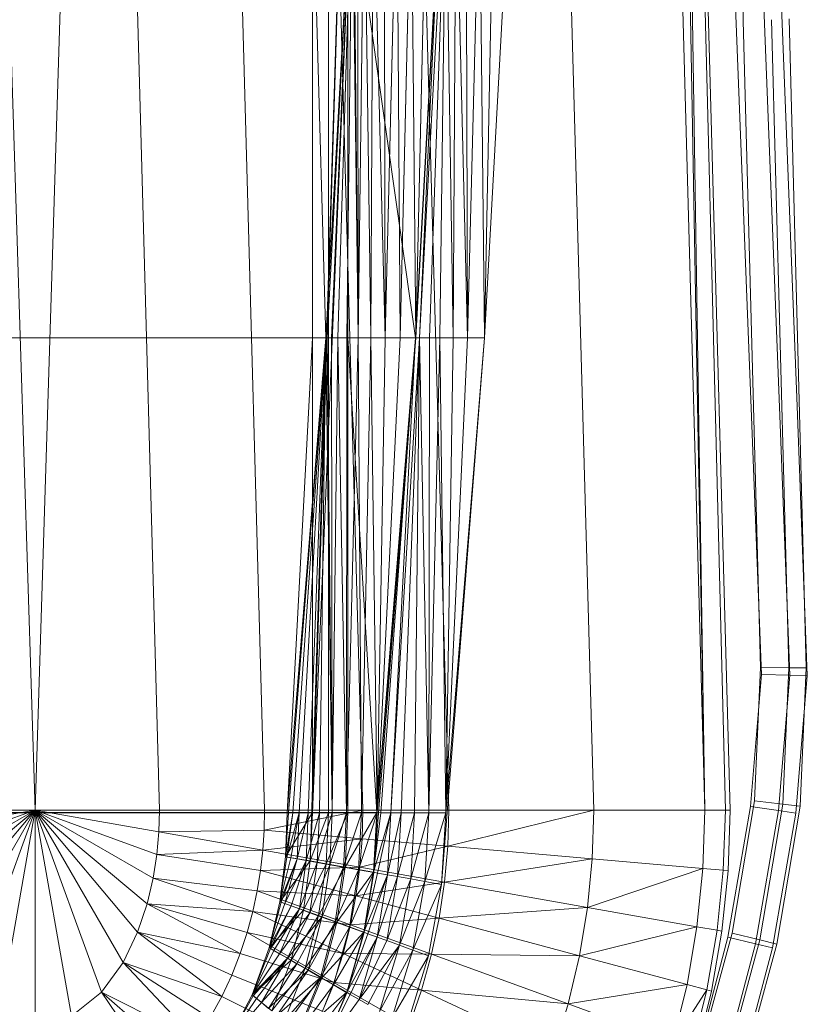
# Model space of a CAD drawing. Header units: metres. Extents: x 391.1 to 427.5, y 12.8 to 28.4.
# Tile 41 of 195: x 402.027 to 402.218, y 27.563 to 27.801. Entities that reach past the tile are written whole.
import ezdxf

# ---------------------------------------------------------------- set-up
doc = ezdxf.new("R2010")
doc.units = ezdxf.units.M
doc.layers.add('A-DETL-____-MBND', color=7, linetype='Continuous', lineweight=18)

# ---------------------------------------------------------------- blocks, each defined once
blk = doc.blocks.new('Family - Inodor PA-152684-03_ELEC_P0A')
at = {"layer": 'A-DETL-____-MBND', "color": 253, "true_color": 0xaaaaaa}
for p, q in [((0.3742, 0.40749), (0.36709, 0.72691)), ((0.3742, 0.40749), (0.36709, 0.72691)), ((0.18701, 0.7262), (0.20299, 0.21652)), ((0.21897, 0.7262), (0.20299, 0.21652)), ((0.21897, 0.7262), (0.23305, 0.21652)), ((0.24439, 0.7262), (0.25847, 0.21652)), ((0.26816, 0.7262), (0.28224, 0.21652)), ((0.28568, 0.7262), (0.26951, 0.2042)), ((0.26951, 0.2042), (0.28565, 0.7256)), ((0.26951, 0.2042), (0.28565, 0.7256)), ((0.27003, 0.21593), (0.28565, 0.7256)), ((0.27003, 0.21593), (0.28565, 0.7256)), ((0.28891, 0.7262), (0.30299, 0.21652)), ((0.32395, 0.7262), (0.33803, 0.21652)), ((0.35083, 0.7262), (0.36491, 0.21652)), ((0.35578, 0.7262), (0.36491, 0.21652)), ((0.35697, 0.7262), (0.36491, 0.21652)), ((0.35697, 0.7262), (0.36986, 0.21652)), ((0.35697, 0.7262), (0.37104, 0.21652)), ((0.27003, 0.44571), (0.27003, 0.33082)), ((0.27003, 0.44571), (0.27003, 0.33082)), ((0.27003, 0.44571), (0.27003, 0.33082)), ((0.27003, 0.44571), (0.2733, 0.33082)), ((0.27003, 0.44571), (0.27003, 0.33082)), ((0.27003, 0.44571), (0.2733, 0.33082)), ((0.27003, 0.21593), (0.27965, 0.44571)), ((0.27003, 0.21593), (0.27965, 0.44571)), ((0.27965, 0.44571), (0.2733, 0.33082)), ((0.2733, 0.33082), (0.27965, 0.44571)), ((0.27965, 0.44571), (0.2733, 0.33082)), ((0.2733, 0.33082), (0.27965, 0.44571)), ((0.27965, 0.44571), (0.27362, 0.33082)), ((0.27362, 0.33082), (0.27965, 0.44571)), ((0.27392, 0.44571), (0.27392, 0.33082)), ((0.27392, 0.44571), (0.27392, 0.33082)), ((0.27965, 0.44571), (0.2746, 0.33082)), ((0.2746, 0.33082), (0.27965, 0.44571)), ((0.27965, 0.44571), (0.2762, 0.33082)), ((0.2762, 0.33082), (0.27965, 0.44571)), ((0.27965, 0.44571), (0.27837, 0.33082)), ((0.27837, 0.33082), (0.27965, 0.44571)), ((0.27859, 0.44571), (0.27859, 0.33082)), ((0.27859, 0.44571), (0.29491, 0.33082)), ((0.27859, 0.44571), (0.27859, 0.33082)), ((0.27859, 0.44571), (0.29491, 0.33082)), ((0.27965, 0.44571), (0.28105, 0.33082)), ((0.27965, 0.44571), (0.28105, 0.33082)), ((0.27996, 0.44571), (0.28105, 0.33082)), ((0.27996, 0.44571), (0.28105, 0.33082)), ((0.28094, 0.44571), (0.28105, 0.33082)), ((0.28094, 0.44571), (0.28105, 0.33082)), ((0.28254, 0.44571), (0.28105, 0.33082)), ((0.28105, 0.33082), (0.28254, 0.44571)), ((0.28254, 0.44571), (0.28415, 0.33082)), ((0.28254, 0.44571), (0.28415, 0.33082)), ((0.28471, 0.44571), (0.28415, 0.33082)), ((0.28415, 0.33082), (0.28471, 0.44571)), ((0.28471, 0.44571), (0.28758, 0.33082)), ((0.28471, 0.44571), (0.28758, 0.33082)), ((0.28739, 0.44571), (0.28758, 0.33082)), ((0.28739, 0.44571), (0.28758, 0.33082)), ((0.29049, 0.44571), (0.28758, 0.33082)), ((0.28758, 0.33082), (0.29049, 0.44571)), ((0.29049, 0.44571), (0.29124, 0.33082)), ((0.29049, 0.44571), (0.29124, 0.33082)), ((0.29392, 0.44571), (0.29124, 0.33082)), ((0.29124, 0.33082), (0.29392, 0.44571)), ((0.29392, 0.44571), (0.29501, 0.33082)), ((0.29392, 0.44571), (0.29501, 0.33082)), ((0.30126, 0.44572), (0.29491, 0.33082)), ((0.29491, 0.33082), (0.30126, 0.44572)), ((0.29758, 0.44571), (0.29501, 0.33082)), ((0.29501, 0.33082), (0.29758, 0.44571)), ((0.29501, 0.33082), (0.30135, 0.44571)), ((0.30126, 0.44572), (0.29591, 0.33077)), ((0.29591, 0.33077), (0.30126, 0.44572)), ((0.29591, 0.33077), (0.30226, 0.44566)), ((0.29591, 0.33077), (0.30226, 0.44566)), ((0.30226, 0.44566), (0.29837, 0.33077)), ((0.29837, 0.33077), (0.30226, 0.44566)), ((0.30226, 0.44566), (0.3008, 0.33077)), ((0.3008, 0.33077), (0.30226, 0.44566)), ((0.30226, 0.44566), (0.30408, 0.33077)), ((0.30226, 0.44566), (0.30408, 0.33077)), ((0.30471, 0.44566), (0.30408, 0.33077)), ((0.30408, 0.33077), (0.30471, 0.44566)), ((0.30471, 0.44566), (0.3075, 0.33077)), ((0.30471, 0.44566), (0.3075, 0.33077)), ((0.30715, 0.44566), (0.3075, 0.33077)), ((0.30715, 0.44566), (0.3075, 0.33077)), ((0.31043, 0.44566), (0.3075, 0.33077)), ((0.3075, 0.33077), (0.31043, 0.44566)), ((0.31043, 0.44566), (0.3116, 0.33076)), ((0.31043, 0.44566), (0.3116, 0.33076)), ((0.31384, 0.44566), (0.3116, 0.33076)), ((0.3116, 0.33076), (0.31384, 0.44566)), ((0.3116, 0.33076), (0.31794, 0.44566)), ((0.37612, 0.31375), (0.37121, 0.44025)), ((0.37121, 0.44025), (0.37612, 0.31375)), ((0.37612, 0.31375), (0.37121, 0.44025)), ((0.37612, 0.31375), (0.37121, 0.44025)), ((0.37805, 0.44054), (0.38296, 0.31404)), ((0.37805, 0.44054), (0.38296, 0.31404)), ((0.38227, 0.44073), (0.38718, 0.31422)), ((0.38227, 0.44073), (0.38718, 0.31422)), ((0.37833, 0.25103), (0.3742, 0.40749)), ((0.37833, 0.25103), (0.3742, 0.40749)), ((0.38517, 0.25097), (0.38104, 0.40776)), ((0.38517, 0.25097), (0.38104, 0.40776)), ((0.3894, 0.25093), (0.38526, 0.40793)), ((0.3894, 0.25093), (0.38526, 0.40793)), ((0.13594, 0.33082), (0.27003, 0.33082)), ((0.13594, 0.33082), (0.27003, 0.33082)), ((0.13594, 0.33082), (0.27003, 0.33082)), ((0.13594, 0.33082), (0.27003, 0.33082)), ((0.2733, 0.33082), (0.26396, 0.21587)), ((0.26396, 0.21587), (0.27003, 0.33082)), ((0.26396, 0.21587), (0.27003, 0.33082)), ((0.2733, 0.33082), (0.26396, 0.21587)), ((0.26396, 0.21587), (0.2733, 0.33082)), ((0.26396, 0.21587), (0.27003, 0.33082)), ((0.26396, 0.21587), (0.27003, 0.33082)), ((0.2733, 0.33082), (0.26428, 0.21587)), ((0.26428, 0.21587), (0.2733, 0.33082)), ((0.2733, 0.33082), (0.26526, 0.21587)), ((0.26526, 0.21587), (0.2733, 0.33082)), ((0.2733, 0.33082), (0.26686, 0.21587)), ((0.26686, 0.21587), (0.2733, 0.33082)), ((0.2733, 0.33082), (0.26903, 0.21587)), ((0.26903, 0.21587), (0.2733, 0.33082)), ((0.27003, 0.33082), (0.2733, 0.33082)), ((0.27003, 0.33082), (0.27003, 0.21593)), ((0.27003, 0.21593), (0.27003, 0.33082)), ((0.27003, 0.33082), (0.27392, 0.33082)), ((0.27003, 0.33082), (0.27392, 0.33082)), ((0.27003, 0.33082), (0.27003, 0.21593)), ((0.27003, 0.33082), (0.27003, 0.21593)), ((0.2733, 0.33082), (0.27003, 0.21593)), ((0.27003, 0.33082), (0.27003, 0.21593)), ((0.27003, 0.21593), (0.2733, 0.33082)), ((0.2733, 0.33082), (0.2717, 0.21587)), ((0.2717, 0.21587), (0.2733, 0.33082)), ((0.2733, 0.33082), (0.27481, 0.21587)), ((0.2733, 0.33082), (0.27362, 0.33082)), ((0.2733, 0.33082), (0.27481, 0.21587)), ((0.2733, 0.33082), (0.27362, 0.33082)), ((0.27362, 0.33082), (0.27481, 0.21587)), ((0.27362, 0.33082), (0.2746, 0.33082)), ((0.27362, 0.33082), (0.27481, 0.21587)), ((0.27362, 0.33082), (0.2746, 0.33082)), ((0.27392, 0.33082), (0.27392, 0.21593)), ((0.27392, 0.33082), (0.27859, 0.33082)), ((0.27392, 0.33082), (0.27859, 0.33082)), ((0.27392, 0.33082), (0.27392, 0.21593)), ((0.2746, 0.33082), (0.27481, 0.21587)), ((0.2746, 0.33082), (0.2762, 0.33082)), ((0.2746, 0.33082), (0.27481, 0.21587)), ((0.2746, 0.33082), (0.2762, 0.33082)), ((0.2762, 0.33082), (0.27481, 0.21587)), ((0.27481, 0.21587), (0.2762, 0.33082)), ((0.2762, 0.33082), (0.27824, 0.21587)), ((0.2762, 0.33082), (0.27837, 0.33082)), ((0.2762, 0.33082), (0.27824, 0.21587)), ((0.2762, 0.33082), (0.27837, 0.33082)), ((0.27837, 0.33082), (0.27824, 0.21587)), ((0.27824, 0.21587), (0.27837, 0.33082)), ((0.27824, 0.21587), (0.28105, 0.33082)), ((0.27824, 0.21587), (0.28105, 0.33082)), ((0.27837, 0.33082), (0.28105, 0.33082)), ((0.27837, 0.33082), (0.28105, 0.33082)), ((0.27859, 0.33082), (0.27859, 0.21593)), ((0.29491, 0.33082), (0.27859, 0.33082)), ((0.27859, 0.33082), (0.28557, 0.21593)), ((0.27859, 0.33082), (0.27859, 0.21593)), ((0.27859, 0.33082), (0.29491, 0.33082)), ((0.27859, 0.33082), (0.28557, 0.21593)), ((0.28105, 0.33082), (0.28189, 0.21587)), ((0.28105, 0.33082), (0.28415, 0.33082)), ((0.28105, 0.33082), (0.28189, 0.21587)), ((0.28105, 0.33082), (0.28415, 0.33082)), ((0.28415, 0.33082), (0.28189, 0.21587)), ((0.28189, 0.21587), (0.28415, 0.33082)), ((0.28415, 0.33082), (0.28567, 0.21587)), ((0.28415, 0.33082), (0.28758, 0.33082)), ((0.28415, 0.33082), (0.28758, 0.33082)), ((0.28415, 0.33082), (0.28567, 0.21587)), ((0.2849, 0.20142), (0.29501, 0.33082)), ((0.29491, 0.33082), (0.28557, 0.21593)), ((0.28557, 0.21593), (0.29491, 0.33082)), ((0.28758, 0.33082), (0.28567, 0.21587)), ((0.28567, 0.21587), (0.29501, 0.33082)), ((0.28567, 0.21587), (0.28758, 0.33082)), ((0.28567, 0.21587), (0.29124, 0.33082)), ((0.28567, 0.21587), (0.29124, 0.33082)), ((0.28567, 0.21587), (0.29501, 0.33082)), ((0.29491, 0.33082), (0.28657, 0.21587)), ((0.28657, 0.21587), (0.29491, 0.33082)), ((0.28758, 0.33082), (0.29124, 0.33082)), ((0.28758, 0.33082), (0.29124, 0.33082)), ((0.29491, 0.33082), (0.28902, 0.21587)), ((0.28902, 0.21587), (0.29491, 0.33082)), ((0.28902, 0.21587), (0.29591, 0.33077)), ((0.28902, 0.21587), (0.29591, 0.33077)), ((0.29124, 0.33082), (0.29501, 0.33082)), ((0.29124, 0.33082), (0.29501, 0.33082)), ((0.29591, 0.33077), (0.29146, 0.21587)), ((0.29146, 0.21587), (0.29591, 0.33077)), ((0.29591, 0.33077), (0.29474, 0.21587)), ((0.29474, 0.21587), (0.29591, 0.33077)), ((0.29491, 0.33082), (0.29591, 0.33077)), ((0.29491, 0.33082), (0.29591, 0.33077)), ((0.29591, 0.33077), (0.29816, 0.21587)), ((0.29591, 0.33077), (0.29837, 0.33077)), ((0.29591, 0.33077), (0.29816, 0.21587)), ((0.29591, 0.33077), (0.29837, 0.33077)), ((0.29837, 0.33077), (0.29816, 0.21587)), ((0.29816, 0.21587), (0.29837, 0.33077)), ((0.29816, 0.21587), (0.3008, 0.33077)), ((0.29816, 0.21587), (0.3008, 0.33077)), ((0.29837, 0.33077), (0.3008, 0.33077)), ((0.29837, 0.33077), (0.3008, 0.33077)), ((0.3008, 0.33077), (0.30225, 0.21587)), ((0.3008, 0.33077), (0.30408, 0.33077)), ((0.3008, 0.33077), (0.30225, 0.21587)), ((0.3008, 0.33077), (0.30408, 0.33077)), ((0.30124, 0.19854), (0.3116, 0.33076)), ((0.30408, 0.33077), (0.30225, 0.21587)), ((0.30225, 0.21587), (0.30408, 0.33077)), ((0.30225, 0.21587), (0.3075, 0.33077)), ((0.30225, 0.21587), (0.3075, 0.33077)), ((0.30225, 0.21587), (0.3116, 0.33076)), ((0.30225, 0.21587), (0.3116, 0.33076)), ((0.30408, 0.33077), (0.3075, 0.33077)), ((0.30408, 0.33077), (0.3075, 0.33077)), ((0.3075, 0.33077), (0.3116, 0.33076)), ((0.3075, 0.33077), (0.3116, 0.33076)), ((0.37858, 0.24933), (0.37612, 0.31375)), ((0.37612, 0.31375), (0.37858, 0.24933)), ((0.37858, 0.24933), (0.37612, 0.31375)), ((0.37858, 0.24933), (0.37612, 0.31375)), ((0.38296, 0.31404), (0.38543, 0.24916)), ((0.38296, 0.31404), (0.38543, 0.24916)), ((0.38718, 0.31422), (0.38966, 0.24905)), ((0.38718, 0.31422), (0.38966, 0.24905)), ((0.37692, 0.21873), (0.37833, 0.25103)), ((0.37692, 0.21873), (0.37833, 0.25103)), ((0.38517, 0.25097), (0.37833, 0.25103)), ((0.37833, 0.25103), (0.38517, 0.25097)), ((0.38373, 0.21793), (0.38517, 0.25097)), ((0.38373, 0.21793), (0.38517, 0.25097)), ((0.3894, 0.25093), (0.38517, 0.25097)), ((0.38517, 0.25097), (0.3894, 0.25093)), ((0.38794, 0.21744), (0.3894, 0.25093)), ((0.38794, 0.21744), (0.3894, 0.25093)), ((0.3759, 0.21736), (0.37858, 0.24933)), ((0.37858, 0.24933), (0.3759, 0.21736)), ((0.3759, 0.21736), (0.37858, 0.24933)), ((0.3759, 0.21736), (0.37858, 0.24933)), ((0.38543, 0.24916), (0.37858, 0.24933)), ((0.37858, 0.24933), (0.38543, 0.24916)), ((0.38543, 0.24916), (0.38269, 0.2164)), ((0.38543, 0.24916), (0.38269, 0.2164)), ((0.38966, 0.24905), (0.38543, 0.24916)), ((0.38543, 0.24916), (0.38966, 0.24905)), ((0.38966, 0.24905), (0.38688, 0.2158)), ((0.38966, 0.24905), (0.38688, 0.2158)), ((0.37046, 0.18578), (0.3759, 0.21736)), ((0.3759, 0.21736), (0.37046, 0.18578)), ((0.37046, 0.18578), (0.3759, 0.21736)), ((0.37046, 0.18578), (0.3759, 0.21736)), ((0.37152, 0.18674), (0.37692, 0.21873)), ((0.37152, 0.18674), (0.37692, 0.21873)), ((0.38269, 0.2164), (0.3759, 0.21736)), ((0.3759, 0.21736), (0.38269, 0.2164)), ((0.38373, 0.21793), (0.37692, 0.21873)), ((0.37692, 0.21873), (0.38373, 0.21793)), ((0.3782, 0.18512), (0.38373, 0.21793)), ((0.3782, 0.18512), (0.38373, 0.21793)), ((0.38232, 0.18411), (0.38794, 0.21744)), ((0.38232, 0.18411), (0.38794, 0.21744)), ((0.38794, 0.21744), (0.38373, 0.21793)), ((0.38373, 0.21793), (0.38794, 0.21744)), ((0.27003, 0.21593), (0.13594, 0.21593)), ((0.13594, 0.21593), (0.27003, 0.21593)), ((0.142, 0.21587), (0.26396, 0.21587)), ((0.142, 0.21587), (0.26396, 0.21587)), ((0.17293, 0.21652), (0.20299, 0.21652)), ((0.20299, 0.21652), (0.17309, 0.21124)), ((0.20299, 0.21652), (0.17357, 0.20581)), ((0.20299, 0.21652), (0.17447, 0.20005)), ((0.20299, 0.21652), (0.17593, 0.19381)), ((0.20299, 0.21652), (0.17822, 0.18699)), ((0.20299, 0.21652), (0.18172, 0.17968)), ((0.20299, 0.21652), (0.18695, 0.17244)), ((0.20299, 0.21652), (0.1942, 0.16667)), ((0.20299, 0.21652), (0.20299, 0.16439)), ((0.20299, 0.21652), (0.21178, 0.16667)), ((0.20299, 0.21652), (0.21904, 0.17244)), ((0.23305, 0.21652), (0.20299, 0.21652)), ((0.20299, 0.21652), (0.22426, 0.17968)), ((0.20299, 0.21652), (0.22776, 0.18699)), ((0.20299, 0.21652), (0.23005, 0.19381)), ((0.20299, 0.21652), (0.23151, 0.20005)), ((0.20299, 0.21652), (0.23241, 0.20581)), ((0.20299, 0.21652), (0.2329, 0.21124)), ((0.23305, 0.21652), (0.2329, 0.21124)), ((0.25847, 0.21652), (0.23305, 0.21652)), ((0.25847, 0.21652), (0.25836, 0.21167)), ((0.28224, 0.21652), (0.25836, 0.21167)), ((0.25847, 0.21652), (0.28224, 0.21652)), ((0.26352, 0.20519), (0.27003, 0.21593)), ((0.26352, 0.20519), (0.27003, 0.21593)), ((0.26396, 0.21587), (0.26352, 0.20519)), ((0.26352, 0.20519), (0.26526, 0.21587)), ((0.26352, 0.20519), (0.26396, 0.21587)), ((0.26352, 0.20519), (0.26428, 0.21587)), ((0.26352, 0.20519), (0.26428, 0.21587)), ((0.26352, 0.20519), (0.26526, 0.21587)), ((0.26352, 0.20519), (0.26396, 0.21587)), ((0.26352, 0.20519), (0.26396, 0.21587)), ((0.26526, 0.21587), (0.26383, 0.20514)), ((0.26383, 0.20514), (0.26686, 0.21587)), ((0.26383, 0.20514), (0.26526, 0.21587)), ((0.26383, 0.20514), (0.26686, 0.21587)), ((0.27003, 0.21593), (0.26396, 0.21587)), ((0.26396, 0.21587), (0.27003, 0.21593)), ((0.26396, 0.21587), (0.27003, 0.21593)), ((0.26396, 0.21587), (0.26428, 0.21587)), ((0.26396, 0.21587), (0.26428, 0.21587)), ((0.26428, 0.21587), (0.26526, 0.21587)), ((0.26428, 0.21587), (0.26526, 0.21587)), ((0.26686, 0.21587), (0.2648, 0.20497)), ((0.2648, 0.20497), (0.26686, 0.21587)), ((0.26526, 0.21587), (0.26686, 0.21587)), ((0.26526, 0.21587), (0.26686, 0.21587)), ((0.26686, 0.21587), (0.26637, 0.20469)), ((0.26637, 0.20469), (0.26686, 0.21587)), ((0.26637, 0.20469), (0.26903, 0.21587)), ((0.26637, 0.20469), (0.26903, 0.21587)), ((0.26686, 0.21587), (0.26903, 0.21587)), ((0.26686, 0.21587), (0.26903, 0.21587)), ((0.26903, 0.21587), (0.26851, 0.20431)), ((0.26851, 0.20431), (0.26903, 0.21587)), ((0.26851, 0.20431), (0.2717, 0.21587)), ((0.26851, 0.20431), (0.2717, 0.21587)), ((0.26903, 0.21587), (0.2717, 0.21587)), ((0.26903, 0.21587), (0.2717, 0.21587)), ((0.27003, 0.21593), (0.26951, 0.2042)), ((0.26951, 0.2042), (0.27003, 0.21593)), ((0.26951, 0.2042), (0.27392, 0.21593)), ((0.26951, 0.2042), (0.27392, 0.21593)), ((0.27003, 0.21593), (0.26951, 0.2042)), ((0.26951, 0.2042), (0.27003, 0.21593)), ((0.27003, 0.21593), (0.27392, 0.21593)), ((0.27003, 0.21593), (0.27392, 0.21593)), ((0.2717, 0.21587), (0.27115, 0.20385)), ((0.27115, 0.20385), (0.2717, 0.21587)), ((0.27115, 0.20385), (0.27481, 0.21587)), ((0.27115, 0.20385), (0.27481, 0.21587)), ((0.2717, 0.21587), (0.27481, 0.21587)), ((0.2717, 0.21587), (0.27481, 0.21587)), ((0.27392, 0.21593), (0.27334, 0.20352)), ((0.27334, 0.20352), (0.27392, 0.21593)), ((0.27334, 0.20352), (0.27859, 0.21593)), ((0.27334, 0.20352), (0.27859, 0.21593)), ((0.27392, 0.21593), (0.27859, 0.21593)), ((0.27392, 0.21593), (0.27859, 0.21593)), ((0.27481, 0.21587), (0.2742, 0.20331)), ((0.2742, 0.20331), (0.27481, 0.21587)), ((0.2742, 0.20331), (0.27824, 0.21587)), ((0.2742, 0.20331), (0.27824, 0.21587)), ((0.27481, 0.21587), (0.27824, 0.21587)), ((0.27481, 0.21587), (0.27824, 0.21587)), ((0.27824, 0.21587), (0.27758, 0.20272)), ((0.27758, 0.20272), (0.27824, 0.21587)), ((0.27758, 0.20272), (0.28189, 0.21587)), ((0.27758, 0.20272), (0.28189, 0.21587)), ((0.27859, 0.21593), (0.27794, 0.20271)), ((0.27794, 0.20271), (0.27859, 0.21593)), ((0.27794, 0.20271), (0.28557, 0.21593)), ((0.27794, 0.20271), (0.28557, 0.21593)), ((0.27824, 0.21587), (0.28189, 0.21587)), ((0.27824, 0.21587), (0.28189, 0.21587)), ((0.27859, 0.21593), (0.28557, 0.21593)), ((0.28557, 0.21593), (0.27859, 0.21593)), ((0.28189, 0.21587), (0.28118, 0.20208)), ((0.28118, 0.20208), (0.28189, 0.21587)), ((0.28118, 0.20208), (0.28567, 0.21587)), ((0.28118, 0.20208), (0.28567, 0.21587)), ((0.28189, 0.21587), (0.28567, 0.21587)), ((0.28189, 0.21587), (0.28567, 0.21587)), ((0.28224, 0.21652), (0.28205, 0.2096)), ((0.28224, 0.21652), (0.30299, 0.21652)), ((0.28557, 0.21593), (0.28482, 0.2015)), ((0.28482, 0.2015), (0.28557, 0.21593)), ((0.28482, 0.2015), (0.28657, 0.21587)), ((0.28482, 0.2015), (0.28902, 0.21587)), ((0.28482, 0.2015), (0.28657, 0.21587)), ((0.28482, 0.2015), (0.28902, 0.21587)), ((0.28567, 0.21587), (0.2849, 0.20142)), ((0.2849, 0.20142), (0.28567, 0.21587)), ((0.28557, 0.21593), (0.28657, 0.21587)), ((0.28557, 0.21593), (0.28657, 0.21587)), ((0.28902, 0.21587), (0.28579, 0.20127)), ((0.28579, 0.20127), (0.28902, 0.21587)), ((0.28657, 0.21587), (0.28902, 0.21587)), ((0.28657, 0.21587), (0.28902, 0.21587)), ((0.28902, 0.21587), (0.28821, 0.20085)), ((0.28821, 0.20085), (0.28902, 0.21587)), ((0.28821, 0.20085), (0.29146, 0.21587)), ((0.28821, 0.20085), (0.29146, 0.21587)), ((0.28902, 0.21587), (0.29146, 0.21587)), ((0.28902, 0.21587), (0.29146, 0.21587)), ((0.29146, 0.21587), (0.29061, 0.20042)), ((0.29061, 0.20042), (0.29146, 0.21587)), ((0.29061, 0.20042), (0.29474, 0.21587)), ((0.29061, 0.20042), (0.29474, 0.21587)), ((0.29146, 0.21587), (0.29474, 0.21587)), ((0.29146, 0.21587), (0.29474, 0.21587)), ((0.29474, 0.21587), (0.29384, 0.19985)), ((0.29384, 0.19985), (0.29474, 0.21587)), ((0.29384, 0.19985), (0.29816, 0.21587)), ((0.29384, 0.19985), (0.29816, 0.21587)), ((0.29474, 0.21587), (0.29816, 0.21587)), ((0.29474, 0.21587), (0.29816, 0.21587)), ((0.29816, 0.21587), (0.2972, 0.19926)), ((0.2972, 0.19926), (0.29816, 0.21587)), ((0.2972, 0.19926), (0.30225, 0.21587)), ((0.2972, 0.19926), (0.30225, 0.21587)), ((0.29816, 0.21587), (0.30225, 0.21587)), ((0.29816, 0.21587), (0.30225, 0.21587)), ((0.30225, 0.21587), (0.30124, 0.19854)), ((0.30124, 0.19854), (0.30225, 0.21587)), ((0.30299, 0.21652), (0.30274, 0.20779)), ((0.33803, 0.21652), (0.30274, 0.20779)), ((0.30299, 0.21652), (0.33803, 0.21652)), ((0.33803, 0.21652), (0.33765, 0.20474)), ((0.33803, 0.21652), (0.36491, 0.21652)), ((0.36491, 0.21652), (0.36443, 0.20239)), ((0.36986, 0.21652), (0.36491, 0.21652)), ((0.36986, 0.21652), (0.36936, 0.20196)), ((0.37104, 0.21652), (0.36986, 0.21652)), ((0.37104, 0.21652), (0.37054, 0.20186)), ((0.38269, 0.2164), (0.37714, 0.18417)), ((0.38269, 0.2164), (0.37714, 0.18417)), ((0.38688, 0.2158), (0.38126, 0.18317)), ((0.38688, 0.2158), (0.38126, 0.18317)), ((0.38688, 0.2158), (0.38269, 0.2164)), ((0.38269, 0.2164), (0.38688, 0.2158)), ((0.2329, 0.21124), (0.23241, 0.20581)), ((0.25836, 0.21167), (0.2329, 0.21124)), ((0.2329, 0.21124), (0.25803, 0.20681)), ((0.25836, 0.21167), (0.25803, 0.20681)), ((0.25836, 0.21167), (0.28205, 0.2096)), ((0.28205, 0.2096), (0.25803, 0.20681)), ((0.28205, 0.2096), (0.28149, 0.20268)), ((0.30274, 0.20779), (0.28149, 0.20268)), ((0.28205, 0.2096), (0.30274, 0.20779)), ((0.30274, 0.20779), (0.30196, 0.19907)), ((0.30274, 0.20779), (0.33765, 0.20474)), ((0.23241, 0.20581), (0.23151, 0.20005)), ((0.25803, 0.20681), (0.23241, 0.20581)), ((0.23241, 0.20581), (0.25747, 0.20192)), ((0.25803, 0.20681), (0.25747, 0.20192)), ((0.25803, 0.20681), (0.28149, 0.20268)), ((0.26352, 0.20519), (0.26214, 0.19434)), ((0.26214, 0.19434), (0.26352, 0.20519)), ((0.26352, 0.20519), (0.26214, 0.19434)), ((0.26214, 0.19434), (0.26352, 0.20519)), ((0.26214, 0.19434), (0.26383, 0.20514)), ((0.26214, 0.19434), (0.26383, 0.20514)), ((0.26214, 0.19434), (0.2648, 0.20497)), ((0.26214, 0.19434), (0.2648, 0.20497)), ((0.26352, 0.20519), (0.26383, 0.20514)), ((0.26352, 0.20519), (0.26383, 0.20514)), ((0.26352, 0.20519), (0.26951, 0.2042)), ((0.26352, 0.20519), (0.26951, 0.2042)), ((0.26383, 0.20514), (0.2648, 0.20497)), ((0.26383, 0.20514), (0.2648, 0.20497)), ((0.2648, 0.20497), (0.26637, 0.20469)), ((0.2648, 0.20497), (0.26637, 0.20469)), ((0.28149, 0.20268), (0.25747, 0.20192)), ((0.26214, 0.19434), (0.26637, 0.20469)), ((0.26214, 0.19434), (0.26637, 0.20469)), ((0.26214, 0.19434), (0.26951, 0.2042)), ((0.26214, 0.19434), (0.26951, 0.2042)), ((0.26637, 0.20469), (0.26244, 0.19423)), ((0.26244, 0.19423), (0.26637, 0.20469)), ((0.26637, 0.20469), (0.26336, 0.19389)), ((0.26336, 0.19389), (0.26637, 0.20469)), ((0.26336, 0.19389), (0.26851, 0.20431)), ((0.26336, 0.19389), (0.26851, 0.20431)), ((0.26851, 0.20431), (0.26486, 0.19335)), ((0.26486, 0.19335), (0.26851, 0.20431)), ((0.26637, 0.20469), (0.26851, 0.20431)), ((0.26637, 0.20469), (0.26851, 0.20431)), ((0.26851, 0.20431), (0.2669, 0.1926)), ((0.2669, 0.1926), (0.26851, 0.20431)), ((0.2669, 0.1926), (0.27115, 0.20385)), ((0.2669, 0.1926), (0.27115, 0.20385)), ((0.26951, 0.2042), (0.26786, 0.19232)), ((0.26786, 0.19232), (0.26951, 0.2042)), ((0.26951, 0.2042), (0.26786, 0.19232)), ((0.26786, 0.19232), (0.27334, 0.20352)), ((0.26786, 0.19232), (0.27334, 0.20352)), ((0.26851, 0.20431), (0.27115, 0.20385)), ((0.26851, 0.20431), (0.27115, 0.20385)), ((0.27115, 0.20385), (0.26942, 0.19169)), ((0.26942, 0.19169), (0.27115, 0.20385)), ((0.26942, 0.19169), (0.2742, 0.20331)), ((0.26942, 0.19169), (0.2742, 0.20331)), ((0.26951, 0.2042), (0.27334, 0.20352)), ((0.26951, 0.2042), (0.27334, 0.20352)), ((0.27115, 0.20385), (0.2742, 0.20331)), ((0.27115, 0.20385), (0.2742, 0.20331)), ((0.27334, 0.20352), (0.27152, 0.19099)), ((0.27152, 0.19099), (0.27334, 0.20352)), ((0.27152, 0.19099), (0.27794, 0.20271)), ((0.27152, 0.19099), (0.27794, 0.20271)), ((0.2742, 0.20331), (0.27233, 0.19063)), ((0.27233, 0.19063), (0.2742, 0.20331)), ((0.27233, 0.19063), (0.27758, 0.20272)), ((0.27233, 0.19063), (0.27758, 0.20272)), ((0.27334, 0.20352), (0.27794, 0.20271)), ((0.27334, 0.20352), (0.27794, 0.20271)), ((0.2742, 0.20331), (0.27758, 0.20272)), ((0.2742, 0.20331), (0.27758, 0.20272)), ((0.27758, 0.20272), (0.27556, 0.18945)), ((0.27556, 0.18945), (0.27758, 0.20272)), ((0.27794, 0.20271), (0.27591, 0.18939)), ((0.27591, 0.18939), (0.27794, 0.20271)), ((0.27758, 0.20272), (0.28118, 0.20208)), ((0.27758, 0.20272), (0.28118, 0.20208)), ((0.27794, 0.20271), (0.28482, 0.2015)), ((0.27794, 0.20271), (0.28482, 0.2015)), ((0.28149, 0.20268), (0.28055, 0.19574)), ((0.28149, 0.20268), (0.30196, 0.19907)), ((0.33765, 0.20474), (0.30196, 0.19907)), ((0.33765, 0.20474), (0.3365, 0.19298)), ((0.33765, 0.20474), (0.36443, 0.20239)), ((0.25747, 0.20192), (0.25668, 0.19698)), ((0.25747, 0.20192), (0.28055, 0.19574)), ((0.27556, 0.18945), (0.28118, 0.20208)), ((0.27556, 0.18945), (0.28118, 0.20208)), ((0.27591, 0.18939), (0.28482, 0.2015)), ((0.27591, 0.18939), (0.28482, 0.2015)), ((0.28118, 0.20208), (0.27899, 0.1882)), ((0.27899, 0.1882), (0.28118, 0.20208)), ((0.27899, 0.1882), (0.2849, 0.20142)), ((0.27899, 0.1882), (0.2849, 0.20142)), ((0.28118, 0.20208), (0.2849, 0.20142)), ((0.28118, 0.20208), (0.2849, 0.20142)), ((0.28482, 0.2015), (0.28247, 0.187)), ((0.28247, 0.187), (0.28482, 0.2015)), ((0.28247, 0.187), (0.28579, 0.20127)), ((0.28247, 0.187), (0.28579, 0.20127)), ((0.28247, 0.187), (0.28821, 0.20085)), ((0.28247, 0.187), (0.28821, 0.20085)), ((0.2849, 0.20142), (0.28254, 0.18691)), ((0.28821, 0.20085), (0.28339, 0.18661)), ((0.28339, 0.18661), (0.28821, 0.20085)), ((0.28482, 0.2015), (0.28579, 0.20127)), ((0.28482, 0.2015), (0.28579, 0.20127)), ((0.28821, 0.20085), (0.28569, 0.18577)), ((0.28569, 0.18577), (0.28821, 0.20085)), ((0.28569, 0.18577), (0.29061, 0.20042)), ((0.28569, 0.18577), (0.29061, 0.20042)), ((0.28579, 0.20127), (0.28821, 0.20085)), ((0.28579, 0.20127), (0.28821, 0.20085)), ((0.29061, 0.20042), (0.28798, 0.18494)), ((0.28798, 0.18494), (0.29061, 0.20042)), ((0.28821, 0.20085), (0.29061, 0.20042)), ((0.28821, 0.20085), (0.29061, 0.20042)), ((0.29061, 0.20042), (0.29384, 0.19985)), ((0.29061, 0.20042), (0.29384, 0.19985)), ((0.36443, 0.20239), (0.3365, 0.19298)), ((0.36443, 0.20239), (0.363, 0.1883)), ((0.36443, 0.20239), (0.36936, 0.20196)), ((0.36936, 0.20196), (0.36787, 0.18745)), ((0.37054, 0.20186), (0.36904, 0.18724)), ((0.36936, 0.20196), (0.37054, 0.20186)), ((0.23151, 0.20005), (0.23005, 0.19381)), ((0.23151, 0.20005), (0.25562, 0.19198)), ((0.25668, 0.19698), (0.23151, 0.20005)), ((0.30196, 0.19907), (0.28055, 0.19574)), ((0.28798, 0.18494), (0.29384, 0.19985)), ((0.28798, 0.18494), (0.29384, 0.19985)), ((0.29384, 0.19985), (0.29107, 0.18381)), ((0.29107, 0.18381), (0.29384, 0.19985)), ((0.29107, 0.18381), (0.2972, 0.19926)), ((0.29107, 0.18381), (0.2972, 0.19926)), ((0.29384, 0.19985), (0.2972, 0.19926)), ((0.29384, 0.19985), (0.2972, 0.19926)), ((0.2972, 0.19926), (0.29428, 0.18265)), ((0.29428, 0.18265), (0.2972, 0.19926)), ((0.29428, 0.18265), (0.30124, 0.19854)), ((0.29428, 0.18265), (0.30124, 0.19854)), ((0.2972, 0.19926), (0.30124, 0.19854)), ((0.2972, 0.19926), (0.30124, 0.19854)), ((0.30124, 0.19854), (0.29813, 0.18124)), ((0.30196, 0.19907), (0.30067, 0.19035)), ((0.30196, 0.19907), (0.3365, 0.19298)), ((0.25668, 0.19698), (0.25562, 0.19198)), ((0.25668, 0.19698), (0.27921, 0.18878)), ((0.28055, 0.19574), (0.25668, 0.19698)), ((0.28055, 0.19574), (0.27921, 0.18878)), ((0.28055, 0.19574), (0.30067, 0.19035)), ((0.23005, 0.19381), (0.22776, 0.18699)), ((0.23005, 0.19381), (0.25259, 0.18179)), ((0.25562, 0.19198), (0.23005, 0.19381)), ((0.23005, 0.19381), (0.25427, 0.18692)), ((0.26214, 0.19434), (0.25959, 0.18319)), ((0.25959, 0.18319), (0.26214, 0.19434)), ((0.26214, 0.19434), (0.25959, 0.18319)), ((0.25959, 0.18319), (0.26214, 0.19434)), ((0.25959, 0.18319), (0.26244, 0.19423)), ((0.25959, 0.18319), (0.26244, 0.19423)), ((0.25959, 0.18319), (0.26336, 0.19389)), ((0.25959, 0.18319), (0.26336, 0.19389)), ((0.25959, 0.18319), (0.26486, 0.19335)), ((0.25959, 0.18319), (0.26486, 0.19335)), ((0.26486, 0.19335), (0.25986, 0.18303)), ((0.25986, 0.18303), (0.26486, 0.19335)), ((0.26214, 0.19434), (0.26244, 0.19423)), ((0.26214, 0.19434), (0.26244, 0.19423)), ((0.26214, 0.19434), (0.26786, 0.19232)), ((0.26214, 0.19434), (0.26786, 0.19232)), ((0.26244, 0.19423), (0.26336, 0.19389)), ((0.26244, 0.19423), (0.26336, 0.19389)), ((0.26336, 0.19389), (0.26486, 0.19335)), ((0.26336, 0.19389), (0.26486, 0.19335)), ((0.26486, 0.19335), (0.2669, 0.1926)), ((0.26486, 0.19335), (0.2669, 0.1926)), ((0.3365, 0.19298), (0.30067, 0.19035)), ((0.3365, 0.19298), (0.33458, 0.18126)), ((0.3365, 0.19298), (0.363, 0.1883)), ((0.25562, 0.19198), (0.25427, 0.18692)), ((0.25562, 0.19198), (0.27744, 0.1818)), ((0.27921, 0.18878), (0.25562, 0.19198)), ((0.25959, 0.18319), (0.26786, 0.19232)), ((0.25959, 0.18319), (0.26786, 0.19232)), ((0.25986, 0.18303), (0.2669, 0.1926)), ((0.25986, 0.18303), (0.2669, 0.1926)), ((0.2669, 0.1926), (0.26071, 0.18254)), ((0.26071, 0.18254), (0.2669, 0.1926)), ((0.2669, 0.1926), (0.26209, 0.18174)), ((0.26209, 0.18174), (0.2669, 0.1926)), ((0.26209, 0.18174), (0.26942, 0.19169)), ((0.26209, 0.18174), (0.26942, 0.19169)), ((0.26942, 0.19169), (0.26397, 0.18066)), ((0.26397, 0.18066), (0.26942, 0.19169)), ((0.26397, 0.18066), (0.27233, 0.19063)), ((0.26397, 0.18066), (0.27233, 0.19063)), ((0.26786, 0.19232), (0.26487, 0.18021)), ((0.26487, 0.18021), (0.26786, 0.19232)), ((0.26786, 0.19232), (0.26487, 0.18021)), ((0.26487, 0.18021), (0.27152, 0.19099)), ((0.26487, 0.18021), (0.27152, 0.19099)), ((0.27233, 0.19063), (0.26629, 0.17932)), ((0.26629, 0.17932), (0.27233, 0.19063)), ((0.2669, 0.1926), (0.26942, 0.19169)), ((0.2669, 0.1926), (0.26942, 0.19169)), ((0.26786, 0.19232), (0.27152, 0.19099)), ((0.26786, 0.19232), (0.27152, 0.19099)), ((0.27152, 0.19099), (0.26824, 0.17826)), ((0.26824, 0.17826), (0.27152, 0.19099)), ((0.27233, 0.19063), (0.26898, 0.17777)), ((0.26898, 0.17777), (0.27233, 0.19063)), ((0.26942, 0.19169), (0.27233, 0.19063)), ((0.26942, 0.19169), (0.27233, 0.19063)), ((0.27152, 0.19099), (0.27591, 0.18939)), ((0.27152, 0.19099), (0.27591, 0.18939)), ((0.27233, 0.19063), (0.27556, 0.18945)), ((0.27233, 0.19063), (0.27556, 0.18945)), ((0.26824, 0.17826), (0.27591, 0.18939)), ((0.26824, 0.17826), (0.27591, 0.18939)), ((0.26898, 0.17777), (0.27556, 0.18945)), ((0.26898, 0.17777), (0.27556, 0.18945)), ((0.27556, 0.18945), (0.27195, 0.17605)), ((0.27195, 0.17605), (0.27556, 0.18945)), ((0.27195, 0.17605), (0.27899, 0.1882)), ((0.27195, 0.17605), (0.27899, 0.1882)), ((0.27591, 0.18939), (0.27228, 0.17592)), ((0.27228, 0.17592), (0.27591, 0.18939)), ((0.27899, 0.1882), (0.27512, 0.17422)), ((0.27512, 0.17422), (0.27899, 0.1882)), ((0.27556, 0.18945), (0.27899, 0.1882)), ((0.27556, 0.18945), (0.27899, 0.1882)), ((0.27591, 0.18939), (0.28247, 0.187)), ((0.27591, 0.18939), (0.28247, 0.187)), ((0.27921, 0.18878), (0.27744, 0.1818)), ((0.27899, 0.1882), (0.28254, 0.18691)), ((0.27899, 0.1882), (0.28254, 0.18691)), ((0.30067, 0.19035), (0.27921, 0.18878)), ((0.27921, 0.18878), (0.29882, 0.18164)), ((0.30067, 0.19035), (0.29882, 0.18164)), ((0.30067, 0.19035), (0.33458, 0.18126)), ((0.363, 0.1883), (0.33458, 0.18126)), ((0.363, 0.1883), (0.36059, 0.17429)), ((0.363, 0.1883), (0.36787, 0.18745)), ((0.22776, 0.18699), (0.22426, 0.17968)), ((0.22776, 0.18699), (0.24811, 0.1714)), ((0.25259, 0.18179), (0.22776, 0.18699)), ((0.22776, 0.18699), (0.25056, 0.17661)), ((0.25427, 0.18692), (0.25259, 0.18179)), ((0.25427, 0.18692), (0.27521, 0.17482)), ((0.27744, 0.1818), (0.25427, 0.18692)), ((0.27228, 0.17592), (0.28247, 0.187)), ((0.27228, 0.17592), (0.28247, 0.187)), ((0.27512, 0.17422), (0.28254, 0.18691)), ((0.27512, 0.17422), (0.28254, 0.18691)), ((0.28247, 0.187), (0.27833, 0.17243)), ((0.27833, 0.17243), (0.28247, 0.187)), ((0.27833, 0.17243), (0.28339, 0.18661)), ((0.27833, 0.17243), (0.28339, 0.18661)), ((0.28254, 0.18691), (0.27838, 0.17234)), ((0.28247, 0.187), (0.28339, 0.18661)), ((0.28247, 0.187), (0.28339, 0.18661)), ((0.28339, 0.18661), (0.28569, 0.18577)), ((0.28339, 0.18661), (0.28569, 0.18577)), ((0.36301, 0.15553), (0.37152, 0.18674)), ((0.36301, 0.15553), (0.37152, 0.18674)), ((0.36787, 0.18745), (0.36537, 0.17301)), ((0.36904, 0.18724), (0.36651, 0.1727)), ((0.36787, 0.18745), (0.36904, 0.18724)), ((0.3782, 0.18512), (0.37152, 0.18674)), ((0.37152, 0.18674), (0.3782, 0.18512)), ((0.27833, 0.17243), (0.28569, 0.18577)), ((0.27833, 0.17243), (0.28569, 0.18577)), ((0.28569, 0.18577), (0.27917, 0.17189)), ((0.27917, 0.17189), (0.28569, 0.18577)), ((0.28569, 0.18577), (0.28129, 0.17066)), ((0.28129, 0.17066), (0.28569, 0.18577)), ((0.28129, 0.17066), (0.28798, 0.18494)), ((0.28129, 0.17066), (0.28798, 0.18494)), ((0.28129, 0.17066), (0.29107, 0.18381)), ((0.28129, 0.17066), (0.29107, 0.18381)), ((0.29107, 0.18381), (0.2834, 0.16944)), ((0.2834, 0.16944), (0.29107, 0.18381)), ((0.28569, 0.18577), (0.28798, 0.18494)), ((0.28569, 0.18577), (0.28798, 0.18494)), ((0.29107, 0.18381), (0.28624, 0.1678)), ((0.28624, 0.1678), (0.29107, 0.18381)), ((0.28798, 0.18494), (0.29107, 0.18381)), ((0.28798, 0.18494), (0.29107, 0.18381)), ((0.29107, 0.18381), (0.29428, 0.18265)), ((0.29107, 0.18381), (0.29428, 0.18265)), ((0.3623, 0.15485), (0.37046, 0.18578)), ((0.37046, 0.18578), (0.3623, 0.15485)), ((0.3623, 0.15485), (0.37046, 0.18578)), ((0.3623, 0.15485), (0.37046, 0.18578)), ((0.37714, 0.18417), (0.3688, 0.15261)), ((0.37714, 0.18417), (0.3688, 0.15261)), ((0.36951, 0.15326), (0.3782, 0.18512)), ((0.36951, 0.15326), (0.3782, 0.18512)), ((0.37714, 0.18417), (0.37046, 0.18578)), ((0.37046, 0.18578), (0.37714, 0.18417)), ((0.37352, 0.15186), (0.38232, 0.18411)), ((0.37352, 0.15186), (0.38232, 0.18411)), ((0.38126, 0.18317), (0.37714, 0.18417)), ((0.37714, 0.18417), (0.38126, 0.18317)), ((0.38232, 0.18411), (0.3782, 0.18512)), ((0.3782, 0.18512), (0.38232, 0.18411)), ((0.25259, 0.18179), (0.25056, 0.17661)), ((0.27521, 0.17482), (0.25259, 0.18179)), ((0.2555, 0.1718), (0.25959, 0.18319)), ((0.2555, 0.1718), (0.25959, 0.18319)), ((0.25959, 0.18319), (0.2555, 0.1718)), ((0.2555, 0.1718), (0.25959, 0.18319)), ((0.2555, 0.1718), (0.25986, 0.18303)), ((0.2555, 0.1718), (0.25986, 0.18303)), ((0.2555, 0.1718), (0.26071, 0.18254)), ((0.2555, 0.1718), (0.26071, 0.18254)), ((0.2555, 0.1718), (0.26209, 0.18174)), ((0.2555, 0.1718), (0.26209, 0.18174)), ((0.25959, 0.18319), (0.25986, 0.18303)), ((0.25959, 0.18319), (0.25986, 0.18303)), ((0.25959, 0.18319), (0.26487, 0.18021)), ((0.25959, 0.18319), (0.26487, 0.18021)), ((0.25986, 0.18303), (0.26071, 0.18254)), ((0.25986, 0.18303), (0.26071, 0.18254)), ((0.26071, 0.18254), (0.26209, 0.18174)), ((0.26071, 0.18254), (0.26209, 0.18174)), ((0.26209, 0.18174), (0.26397, 0.18066)), ((0.26209, 0.18174), (0.26397, 0.18066)), ((0.27744, 0.1818), (0.27521, 0.17482)), ((0.27744, 0.1818), (0.29641, 0.17296)), ((0.29882, 0.18164), (0.27744, 0.1818)), ((0.28624, 0.1678), (0.29428, 0.18265)), ((0.28624, 0.1678), (0.29428, 0.18265)), ((0.29428, 0.18265), (0.2892, 0.16609)), ((0.2892, 0.16609), (0.29428, 0.18265)), ((0.2892, 0.16609), (0.29813, 0.18124)), ((0.2892, 0.16609), (0.29813, 0.18124)), ((0.29813, 0.18124), (0.29275, 0.16404)), ((0.29428, 0.18265), (0.29813, 0.18124)), ((0.29428, 0.18265), (0.29813, 0.18124)), ((0.29882, 0.18164), (0.29641, 0.17296)), ((0.29882, 0.18164), (0.33187, 0.16961)), ((0.33458, 0.18126), (0.29882, 0.18164)), ((0.33458, 0.18126), (0.33187, 0.16961)), ((0.33458, 0.18126), (0.36059, 0.17429)), ((0.38126, 0.18317), (0.37282, 0.15122)), ((0.38126, 0.18317), (0.37282, 0.15122)), ((0.22426, 0.17968), (0.21904, 0.17244)), ((0.22426, 0.17968), (0.2418, 0.1611)), ((0.24811, 0.1714), (0.22426, 0.17968)), ((0.22426, 0.17968), (0.24521, 0.16621)), ((0.2555, 0.1718), (0.26397, 0.18066)), ((0.2555, 0.1718), (0.26397, 0.18066)), ((0.2555, 0.1718), (0.26487, 0.18021)), ((0.2555, 0.1718), (0.26487, 0.18021)), ((0.26397, 0.18066), (0.25574, 0.1716)), ((0.25574, 0.1716), (0.26397, 0.18066)), ((0.26397, 0.18066), (0.25649, 0.17097)), ((0.25649, 0.17097), (0.26397, 0.18066)), ((0.26397, 0.18066), (0.25772, 0.16994)), ((0.25772, 0.16994), (0.26397, 0.18066)), ((0.25772, 0.16994), (0.26629, 0.17932)), ((0.25772, 0.16994), (0.26629, 0.17932)), ((0.26629, 0.17932), (0.25938, 0.16855)), ((0.25938, 0.16855), (0.26629, 0.17932)), ((0.26487, 0.18021), (0.26018, 0.16795)), ((0.26018, 0.16795), (0.26487, 0.18021)), ((0.26487, 0.18021), (0.26018, 0.16795)), ((0.26397, 0.18066), (0.26629, 0.17932)), ((0.26397, 0.18066), (0.26629, 0.17932)), ((0.26487, 0.18021), (0.26824, 0.17826)), ((0.26487, 0.18021), (0.26824, 0.17826)), ((0.26629, 0.17932), (0.26898, 0.17777)), ((0.26629, 0.17932), (0.26898, 0.17777)), ((0.25056, 0.17661), (0.24811, 0.1714)), ((0.2725, 0.16785), (0.25056, 0.17661)), ((0.25938, 0.16855), (0.26898, 0.17777)), ((0.25938, 0.16855), (0.26898, 0.17777)), ((0.26018, 0.16795), (0.26824, 0.17826)), ((0.26018, 0.16795), (0.26824, 0.17826)), ((0.26898, 0.17777), (0.26143, 0.16682)), ((0.26143, 0.16682), (0.26898, 0.17777)), ((0.26824, 0.17826), (0.26317, 0.16545)), ((0.26317, 0.16545), (0.26824, 0.17826)), ((0.26824, 0.17826), (0.27228, 0.17592)), ((0.26824, 0.17826), (0.27228, 0.17592)), ((0.26898, 0.17777), (0.27195, 0.17605)), ((0.26898, 0.17777), (0.27195, 0.17605)), ((0.26143, 0.16682), (0.27195, 0.17605)), ((0.26143, 0.16682), (0.27195, 0.17605)), ((0.26317, 0.16545), (0.27228, 0.17592)), ((0.26317, 0.16545), (0.27228, 0.17592)), ((0.27195, 0.17605), (0.26381, 0.16483)), ((0.26381, 0.16483), (0.27195, 0.17605)), ((0.27195, 0.17605), (0.26644, 0.16263)), ((0.26644, 0.16263), (0.27195, 0.17605)), ((0.26644, 0.16263), (0.27512, 0.17422)), ((0.26644, 0.16263), (0.27512, 0.17422)), ((0.27228, 0.17592), (0.26675, 0.16244)), ((0.26675, 0.16244), (0.27228, 0.17592)), ((0.27512, 0.17422), (0.26924, 0.16028)), ((0.26924, 0.16028), (0.27512, 0.17422)), ((0.27195, 0.17605), (0.27512, 0.17422)), ((0.27195, 0.17605), (0.27512, 0.17422)), ((0.27228, 0.17592), (0.27833, 0.17243)), ((0.27228, 0.17592), (0.27833, 0.17243)), ((0.27521, 0.17482), (0.2725, 0.16785)), ((0.27512, 0.17422), (0.27838, 0.17234)), ((0.27512, 0.17422), (0.27838, 0.17234)), ((0.27521, 0.17482), (0.29339, 0.16433)), ((0.29641, 0.17296), (0.27521, 0.17482)), ((0.36059, 0.17429), (0.33187, 0.16961)), ((0.36059, 0.17429), (0.35719, 0.16039)), ((0.36059, 0.17429), (0.36537, 0.17301)), ((0.21904, 0.17244), (0.21178, 0.16667)), ((0.21904, 0.17244), (0.23328, 0.15155)), ((0.2418, 0.1611), (0.21904, 0.17244)), ((0.21904, 0.17244), (0.23783, 0.15617)), ((0.24946, 0.16048), (0.2555, 0.1718)), ((0.24946, 0.16048), (0.2555, 0.1718)), ((0.2555, 0.1718), (0.24946, 0.16048)), ((0.24946, 0.16048), (0.2555, 0.1718)), ((0.24946, 0.16048), (0.25574, 0.1716)), ((0.24946, 0.16048), (0.25574, 0.1716)), ((0.2555, 0.1718), (0.25574, 0.1716)), ((0.2555, 0.1718), (0.25574, 0.1716)), ((0.2555, 0.1718), (0.26018, 0.16795)), ((0.2555, 0.1718), (0.26018, 0.16795)), ((0.25574, 0.1716), (0.25649, 0.17097)), ((0.25574, 0.1716), (0.25649, 0.17097)), ((0.26675, 0.16244), (0.27833, 0.17243)), ((0.26675, 0.16244), (0.27833, 0.17243)), ((0.26924, 0.16028), (0.27838, 0.17234)), ((0.26924, 0.16028), (0.27838, 0.17234)), ((0.27833, 0.17243), (0.27209, 0.15796)), ((0.27209, 0.15796), (0.27833, 0.17243)), ((0.27209, 0.15796), (0.27917, 0.17189)), ((0.27209, 0.15796), (0.27917, 0.17189)), ((0.27838, 0.17234), (0.27213, 0.15785)), ((0.27833, 0.17243), (0.27917, 0.17189)), ((0.27833, 0.17243), (0.27917, 0.17189)), ((0.27917, 0.17189), (0.28129, 0.17066)), ((0.27917, 0.17189), (0.28129, 0.17066)), ((0.29641, 0.17296), (0.29339, 0.16433)), ((0.29641, 0.17296), (0.32833, 0.15807)), ((0.33187, 0.16961), (0.29641, 0.17296)), ((0.36537, 0.17301), (0.35719, 0.16039)), ((0.36537, 0.17301), (0.36184, 0.1587)), ((0.36651, 0.1727), (0.36296, 0.1583)), ((0.36537, 0.17301), (0.36651, 0.1727)), ((0.24811, 0.1714), (0.24521, 0.16621)), ((0.26924, 0.16093), (0.24811, 0.1714)), ((0.24946, 0.16048), (0.25649, 0.17097)), ((0.24946, 0.16048), (0.25649, 0.17097)), ((0.24946, 0.16048), (0.25772, 0.16994)), ((0.24946, 0.16048), (0.25772, 0.16994)), ((0.25649, 0.17097), (0.25772, 0.16994)), ((0.25649, 0.17097), (0.25772, 0.16994)), ((0.25772, 0.16994), (0.25938, 0.16855)), ((0.25772, 0.16994), (0.25938, 0.16855)), ((0.27209, 0.15796), (0.28129, 0.17066)), ((0.27209, 0.15796), (0.28129, 0.17066)), ((0.28129, 0.17066), (0.2834, 0.16944)), ((0.28129, 0.17066), (0.2834, 0.16944)), ((0.33187, 0.16961), (0.32833, 0.15807)), ((0.33187, 0.16961), (0.35719, 0.16039))]:
    blk.add_line(p, q, dxfattribs=at)
blk = doc.blocks.new('LONDR55-XX_ZZ-ARQ-CAA-M3D-Londres55_ifc-1-03_ELEC_P0A')
at = {"layer": 'A-DETL-____-MBND', "color": 253, "lineweight": 18, "true_color": 0xaaaaaa}
blk.add_blockref('Family - Inodor PA-152684-03_ELEC_P0A', (401.82793, 27.39331), dxfattribs=at)

msp = doc.modelspace()

# ---------------------------------------------------------------- block references
at = {"lineweight": 5}
msp.add_blockref('LONDR55-XX_ZZ-ARQ-CAA-M3D-Londres55_ifc-1-03_ELEC_P0A', (0, 0), dxfattribs=at)

doc.saveas('drawing.dxf')
